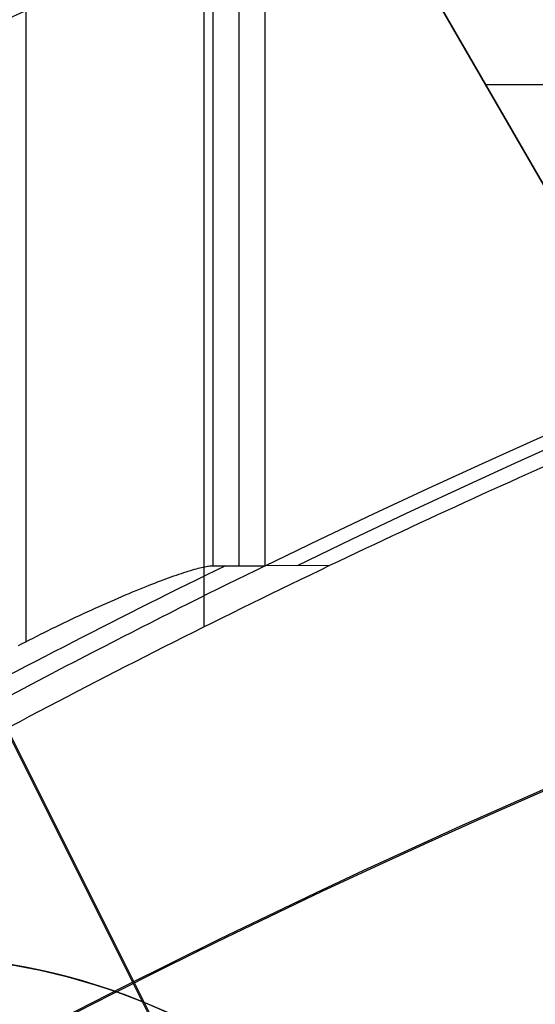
# Model space of a CAD drawing. Extents: x 19499 to 20475, y -6718 to -5871.
# Tile 32 of 60: x 19962.24 to 19965.55, y -6353.66 to -6347.35. Entities that reach past the tile are written whole.
import ezdxf

# ---------------------------------------------------------------- set-up
doc = ezdxf.new("R2010")
doc.units = 0
doc.layers.get('0').update_dxf_attribs({"linetype": 'CONTINUOUS'})
doc.layers.add('BLANCO_METALICO', color=7, linetype='CONTINUOUS')
doc.layers.add('COLOR', color=7, linetype='CONTINUOUS')

msp = doc.modelspace()

# ---------------------------------------------------------------- linework, layer by layer
for p, q in [((19962.28197824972, -5871.438871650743, 63.20868370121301), (19962.28197824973, -6351.340386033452, 63.20868370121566)), ((19963.42676790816, -6351.245438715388, 59.09825707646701), (19963.42676790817, -5871.438871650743, 59.09825707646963)), ((19963.48129938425, -5871.438871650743, 62.4592647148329), (19963.48129938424, -6350.852748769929, 62.4592647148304)), ((19963.48129938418, -5871.438871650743, 62.45926471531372), (19963.48129938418, -6350.852748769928, 62.45926471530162)), ((19963.65001320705, -5871.438871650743, 61.72848492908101), (19963.65001320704, -6350.852743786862, 61.72848492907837)), ((19963.81874635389, -6350.852738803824, 60.99771429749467), (19963.81872599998, -5871.438871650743, 60.99770960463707)), ((19963.48129938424, -6350.852748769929, 62.4592647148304), (19963.81874635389, -6350.852738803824, 60.99771429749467)), ((19964.23145108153, -6350.852715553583, 59.21031118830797), (19963.81874635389, -6350.852738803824, 60.99771429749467))]:
    msp.add_line(p, q)
at = {"extrusion": (-0.2249510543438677, -1.11795451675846e-14, 0.9743700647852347)}
msp.add_lwpolyline([(6360.200023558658, 19552.36882843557), (6359.724608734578, 19552.03371077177), (6359.251445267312, 19551.69451949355), (6358.780582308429, 19551.35127798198), (6358.31206871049, 19551.00401044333), (6357.845953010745, 19550.65274190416), (6357.382283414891, 19550.29749820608), (6356.921107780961, 19549.93830600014), (6356.462473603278, 19549.5751927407), (6356.006427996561, 19549.208186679), (6355.553017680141, 19548.83731685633), (6355.102288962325, 19548.46261309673), (6354.654287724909, 19548.08410599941), (6354.209059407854, 19547.7018269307), (6353.766648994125, 19547.31580801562), (6353.327100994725, 19546.92608212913), (6352.890459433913, 19546.53268288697), (6352.456767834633, 19546.13564463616), (6352.026069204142, 19545.73500244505), (6351.598406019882, 19545.33079209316), (6351.173820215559, 19544.92305006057), (6350.752353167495, 19544.51181351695), (6350.334045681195, 19544.09712031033), (6349.918937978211, 19543.67900895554), (6349.507069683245, 19543.25751862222), (6349.098479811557, 19542.83268912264), (6348.693206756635, 19542.40456089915), (6348.291288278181, 19541.97317501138), (6347.892761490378, 19541.53857312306), (6347.497662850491, 19541.10079748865), (6347.106028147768, 19540.6598909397), (6346.717892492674, 19540.21589687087), (6346.333290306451, 19539.76885922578), (6345.952255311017, 19539.31882248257), (6345.574820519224, 19538.86583163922), (6345.20101822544, 19538.4099321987), (6344.830879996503, 19537.95117015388), (6344.464436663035, 19537.48959197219), (6344.101718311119, 19537.02524458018), (6343.742754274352, 19536.55817534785), (6343.387573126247, 19536.08843207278), (6343.036202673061, 19535.61606296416), (6342.688669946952, 19535.14111662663), (6342.345001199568, 19534.66364204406), (6342.005221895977, 19534.18368856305), (6341.669356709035, 19533.70130587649), (6341.33742951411, 19533.21654400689), (6341.009463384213, 19532.72945328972), (6340.685480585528, 19532.24008435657), (6340.365502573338, 19531.7484881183), (6340.049549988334, 19531.25471574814), (6339.737642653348, 19530.75881866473), (6339.429799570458, 19530.26084851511), (6339.1260389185, 19529.76085715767), (6338.826378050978, 19529.25889664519), (6338.530833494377, 19528.75501920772), (6338.239420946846, 19528.24927723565), (6337.952155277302, 19527.74172326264), (6337.669050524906, 19527.23240994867), (6337.390119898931, 19526.72139006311), (6337.115375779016, 19526.2087164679), (6336.844829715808, 19525.69444210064), (6336.578492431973, 19525.17861995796), (6336.31637382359, 19524.66130307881), (6336.058482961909, 19524.14254452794), (6335.804828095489, 19523.62239737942), (6335.555416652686, 19523.10091470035), (6335.310255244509, 19522.5781495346), (6335.069349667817, 19522.0541548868), (6334.832704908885, 19521.52898370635), (6334.600325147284, 19521.00268887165), (6334.372213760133, 19520.4753231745), (6334.148373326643, 19519.94693930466), (6333.928805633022, 19519.41758983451), (6333.713511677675, 19518.88732720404), (6333.502491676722, 19518.35620370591), (6333.295745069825, 19517.82427147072), (6333.093270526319, 19517.29158245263), (6332.895065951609, 19516.75818841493), (6332.701128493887, 19516.22414091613), (6332.511454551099, 19515.68949129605), (6332.326039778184, 19515.15429066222), (6332.144879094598, 19514.61858987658), (6331.967966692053, 19514.08243954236), (6331.795296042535, 19513.54588999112), (6331.626859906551, 19513.00899127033), (6331.462650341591, 19512.47179313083), (6331.302658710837, 19511.93434501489), (6331.146875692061, 19511.39669604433), (6330.995291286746, 19510.85889500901), (6330.847894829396, 19510.32099035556), (6330.70467499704, 19509.78303017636), (6330.565619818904, 19509.24506219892), (6330.430716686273, 19508.70713377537), (6330.299952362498, 19508.1692918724), (6330.173312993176, 19507.6315830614), (6330.050784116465, 19507.09405350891), (6329.932350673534, 19506.55674896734), (6329.817997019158, 19506.01971476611), (6329.70770693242, 19505.48299580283), (6329.601463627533, 19504.94663653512), (6329.499249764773, 19504.41068097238), (6329.401047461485, 19503.87517266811), (6329.306838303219, 19503.34015471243), (6329.216603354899, 19502.80566972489), (6329.130323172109, 19502.27175984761), (6329.047977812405, 19501.73846673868), (6328.969546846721, 19501.20583156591), (6328.895009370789, 19500.67389500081), (6328.824344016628, 19500.14269721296), (6328.757528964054, 19499.61227786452), (6328.694541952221, 19499.0826761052), (6328.635360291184, 19498.5539305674), (6328.579960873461, 19498.02607936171), (6328.528320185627, 19497.49916007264), (6328.480414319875, 19496.97320975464), (6328.436218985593, 19496.44826492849), (6328.39570952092, 19495.9243615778), (6328.358860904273, 19495.40153514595), (6328.325647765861, 19494.87982053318), (6328.296044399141, 19494.35925209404), (6328.270024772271, 19493.83986363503), (6328.247562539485, 19493.32168841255), (6328.228631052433, 19492.80475913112), (6328.213203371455, 19492.28910794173), (6328.201252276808, 19491.77476644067), (6328.192750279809, 19491.26176566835), (6328.187669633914, 19490.75013610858), (6328.185982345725, 19490.23990768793), (6328.187729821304, 19489.7206589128), (6328.192992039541, 19489.1999596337), (6328.201798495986, 19488.67784140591), (6328.214178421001, 19488.15433638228), (6328.23016076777, 19487.62947731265), (6328.249774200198, 19487.10329754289), (6328.273047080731, 19486.57583101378), (6328.300007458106, 19486.0471122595), (6328.330683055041, 19485.51717640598), (6328.36510125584, 19484.98605916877), (6328.403289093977, 19484.45379685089), (6328.445273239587, 19483.9204263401), (6328.491079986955, 19483.38598510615), (6328.540735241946, 19482.85051119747), (6328.594264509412, 19482.31404323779), (6328.651692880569, 19481.77662042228), (6328.713045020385, 19481.23828251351), (6328.778345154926, 19480.69906983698), (6328.847617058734, 19480.15902327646), (6328.920884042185, 19479.61818426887), (6328.998168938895, 19479.076594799), (6329.079494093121, 19478.53429739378), (6329.164881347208, 19477.99133511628), (6329.254352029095, 19477.44775155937), (6329.347926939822, 19476.90359083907), (6329.445626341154, 19476.35889758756), (6329.547469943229, 19475.81371694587), (6329.653476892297, 19475.2680945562), (6329.763665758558, 19474.72207655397), (6329.87805452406, 19474.17570955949), (6329.996660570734, 19473.62904066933), (6330.119500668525, 19473.08211744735), (6330.24659096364, 19472.53498791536), (6330.377946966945, 19471.98770054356), (6330.513583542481, 19471.44030424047), (6330.653514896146, 19470.89284834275), (6330.797754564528, 19470.34538260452), (6330.946315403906, 19469.79795718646), (6331.099209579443, 19469.25062264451), (6331.256448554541, 19468.70342991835), (6331.418043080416, 19468.15643031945), (6331.584003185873, 19467.60967551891), (6331.754338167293, 19467.06321753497), (6331.929056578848, 19466.51710872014), (6332.108166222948, 19465.97140174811), (6332.291674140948, 19465.42614960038), (6332.479586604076, 19464.8814055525), (6332.671909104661, 19464.33722316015), (6332.868646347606, 19463.79365624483), (6333.069802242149, 19463.25075887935), (6333.275379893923, 19462.70858537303), (6333.48538159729, 19462.16719025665), (6333.699808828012, 19461.62662826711), (6333.918662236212, 19461.08695433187), (6334.141941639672, 19460.54822355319), (6334.369646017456, 19460.01049119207), (6334.601773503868, 19459.47381265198), (6334.83832138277, 19458.93824346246), (6335.079286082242, 19458.40383926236), (6335.324663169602, 19457.87065578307), (6335.574447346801, 19457.33874883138), (6335.828632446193, 19456.8081742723), (6336.087211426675, 19456.27898801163), (6336.350176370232, 19455.75124597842), (6336.617518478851, 19455.22500410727), (6336.889228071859, 19454.70031832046), (6337.165294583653, 19454.17724451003), (6337.445706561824, 19453.65583851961), (6337.730451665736, 19453.13615612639), (6338.019516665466, 19452.61825302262), (6338.31288744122, 19452.10218479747), (6338.610548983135, 19451.58800691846), (6338.912485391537, 19451.07577471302), (6339.218679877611, 19450.56554334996), (6339.529114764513, 19450.05736782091), (6339.843771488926, 19449.55130292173), (6340.162630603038, 19449.04740323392), (6340.485671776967, 19448.54572310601), (6340.812873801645, 19448.04631663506), (6341.144214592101, 19447.54923764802), (6341.479671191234, 19447.05453968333), (6341.819219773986, 19446.56227597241), (6342.16283565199, 19446.07249942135), (6342.510493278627, 19445.58526259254), (6342.862166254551, 19445.10061768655), (6343.217827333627, 19444.618616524), (6343.577448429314, 19444.13931052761), (6343.941000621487, 19443.66275070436), (6344.30845416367, 19443.18898762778), (6344.679778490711, 19442.71807142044), (6345.054942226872, 19442.25005173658), (6345.433913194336, 19441.78497774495), (6345.816658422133, 19441.3228981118), (6346.203144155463, 19440.8638609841), (6346.593335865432, 19440.40791397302), (6346.987198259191, 19439.95510413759), (6347.384695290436, 19439.50547796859), (6347.785790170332, 19439.05908137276), (6348.190445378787, 19438.61595965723), (6348.598622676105, 19438.17615751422), (6349.010283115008, 19437.73971900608), (6349.42538705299, 19437.30668755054), (6349.843894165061, 19436.87710590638), (6350.265763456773, 19436.45101615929), (6350.690953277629, 19436.0284597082), (6351.119421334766, 19435.60947725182), (6351.55112470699, 19435.1941087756), (6351.986019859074, 19434.78239353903), (6352.42406265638, 19434.37437006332), (6352.865208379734, 19433.97007611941), (6353.30941174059, 19433.56954871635), (6353.756626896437, 19433.17282409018), (6354.206807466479, 19432.77993769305), (6354.659906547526, 19432.39092418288), (6355.115876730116, 19432.0058174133), (6355.574670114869, 19431.62465042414), (6356.036238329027, 19431.24745543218), (6356.500532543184, 19430.87426382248), (6356.967503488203, 19430.50510614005), (6357.437101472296, 19430.14001208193), (6357.909276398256, 19429.77901048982), (6358.383977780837, 19429.422129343), (6358.861154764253, 19429.06939575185), (6359.340756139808, 19428.72083595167), (6359.822730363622, 19428.37647529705), (6360.307025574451, 19428.03633825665), (6360.793589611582, 19427.70044840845), (6361.282370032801, 19427.3688284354)], dxfattribs=at)
at = {"extrusion": (-0.2249510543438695, -3.015203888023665e-14, 0.9743700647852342)}
msp.add_lwpolyline([(6359.442406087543, 19427.36882843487), (6358.976475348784, 19427.70615198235), (6358.51281594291, 19428.04741172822), (6358.051474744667, 19428.39258390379), (6357.592498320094, 19428.74164396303), (6357.13593291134, 19429.0945665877), (6356.681824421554, 19429.45132569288), (6356.230218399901, 19429.81189443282), (6355.781160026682, 19430.17624520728), (6355.334694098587, 19430.54434966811), (6354.890865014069, 19430.91617872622), (6354.449716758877, 19431.291702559), (6354.011292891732, 19431.67089061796), (6353.57563653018, 19432.05371163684), (6353.14279033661, 19432.44013363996), (6352.71279650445, 19432.83012395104), (6352.285696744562, 19433.22364920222), (6351.861532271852, 19433.62067534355), (6351.440343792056, 19434.02116765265), (6351.022171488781, 19434.42509074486), (6350.607055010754, 19434.83240858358), (6350.195033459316, 19435.24308449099), (6349.786145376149, 19435.65708115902), (6349.380428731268, 19436.07436066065), (6348.977920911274, 19436.49488446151), (6348.578658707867, 19436.91861343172), (6348.182678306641, 19437.34550785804), (6347.790015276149, 19437.77552745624), (6347.400704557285, 19438.20863138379), (6347.014780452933, 19438.64477825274), (6346.632276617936, 19439.0839261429), (6346.253226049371, 19439.52603261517), (6345.877661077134, 19439.97105472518), (6345.505613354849, 19440.41894903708), (6345.137113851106, 19440.8696716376), (6344.772192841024, 19441.32317815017), (6344.410879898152, 19441.77942374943), (6344.05320388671, 19442.23836317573), (6343.699192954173, 19442.69995074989), (6343.348874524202, 19443.1641403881), (6343.002275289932, 19443.63088561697), (6342.659421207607, 19444.10013958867), (6342.320337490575, 19444.57185509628), (6341.985048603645, 19445.04598458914), (6341.653578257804, 19445.52248018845), (6341.325949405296, 19446.00129370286), (6341.002184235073, 19446.4823766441), (6340.682304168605, 19446.96568024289), (6340.366329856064, 19447.45115546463), (6340.054281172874, 19447.93875302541), (6339.746177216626, 19448.42842340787), (6339.442036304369, 19448.92011687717), (6339.141875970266, 19449.41378349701), (6338.845712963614, 19449.90937314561), (6338.553563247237, 19450.40683553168), (6338.265441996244, 19450.90612021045), (6337.981363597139, 19451.40717659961), (6337.701341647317, 19451.90995399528), (6337.4253889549, 19452.41440158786), (6337.153517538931, 19452.92046847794), (6336.885738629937, 19453.42810369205), (6336.622062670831, 19453.93725619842), (6336.362499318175, 19454.44787492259), (6336.107057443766, 19454.95990876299), (6335.855745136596, 19455.47330660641), (6335.608569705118, 19455.98801734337), (6335.365537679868, 19456.50398988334), (6335.126654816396, 19457.02117316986), (6334.891926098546, 19457.53951619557), (6334.661355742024, 19458.05896801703), (6334.434947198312, 19458.57947776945), (6334.212703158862, 19459.10099468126), (6333.994625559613, 19459.62346808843), (6333.780715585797, 19460.14684744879), (6333.57097367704, 19460.67108235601), (6333.365399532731, 19461.19612255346), (6333.163992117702, 19461.72191794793), (6332.96674966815, 19462.24841862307), (6332.773669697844, 19462.77557485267), (6332.58474900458, 19463.30333711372), (6332.399983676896, 19463.83165609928), (6332.219369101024, 19464.36048273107), (6332.042899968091, 19464.88976817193), (6331.870570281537, 19465.41946383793), (6331.702373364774, 19465.94952141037), (6331.538301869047, 19466.47989284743), (6331.378347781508, 19467.01053039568), (6331.222502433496, 19467.54138660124), (6331.070756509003, 19468.07241432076), (6330.923100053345, 19468.60356673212), (6330.779522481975, 19469.13479734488), (6330.640012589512, 19469.66606001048), (6330.504558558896, 19470.19730893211), (6330.373147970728, 19470.72849867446), (6330.245767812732, 19471.25958417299), (6330.122404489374, 19471.79052074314), (6330.003043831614, 19472.32126408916), (6329.887671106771, 19472.85177031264), (6329.776271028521, 19473.38199592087), (6329.668827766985, 19473.91189783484), (6329.565324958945, 19474.44143339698), (6329.465745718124, 19474.97056037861), (6329.370072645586, 19475.49923698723), (6329.278287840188, 19476.02742187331), (6329.190372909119, 19476.55507413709), (6329.1063089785, 19477.08215333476), (6329.026076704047, 19477.60861948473), (6328.949656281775, 19478.13443307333), (6328.87702745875, 19478.65955506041), (6328.80816954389, 19479.18394688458), (6328.743061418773, 19479.70757046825), (6328.681681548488, 19480.2303882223), (6328.624007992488, 19480.75236305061), (6328.570018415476, 19481.27345835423), (6328.51969009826, 19481.79363803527), (6328.472999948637, 19482.31286650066), (6328.429924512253, 19482.83110866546), (6328.390439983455, 19483.34832995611), (6328.354522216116, 19483.86449631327), (6328.322146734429, 19484.37957419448), (6328.293288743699, 19484.89353057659), (6328.267923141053, 19485.40633295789), (6328.246024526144, 19485.91794936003), (6328.227567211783, 19486.42834832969), (6328.212525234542, 19486.93749894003), (6328.20087236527, 19487.44537079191), (6328.19258211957, 19487.95193401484), (6328.187627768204, 19488.45715926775), (6328.185982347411, 19488.96101773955), (6328.187775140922, 19489.48695627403), (6328.193174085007, 19490.0143824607), (6328.202209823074, 19490.54326349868), (6328.214912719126, 19491.07356595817), (6328.231312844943, 19491.60525578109), (6328.251439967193, 19492.1382982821), (6328.275323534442, 19492.67265814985), (6328.302992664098, 19493.2082994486), (6328.334476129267, 19493.74518562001), (6328.369802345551, 19494.28327948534), (6328.408999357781, 19494.82254324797), (6328.452094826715, 19495.36293849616), (6328.499116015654, 19495.90442620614), (6328.550089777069, 19496.44696674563), (6328.605042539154, 19496.99051987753), (6328.664000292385, 19497.53504476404), (6328.726988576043, 19498.08049997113), (6328.794032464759, 19498.62684347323), (6328.865156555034, 19499.17403265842), (6328.94038495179, 19499.72202433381), (6329.01974125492, 19500.27077473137), (6329.10324854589, 19500.82023951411), (6329.190929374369, 19501.37037378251), (6329.282805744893, 19501.92113208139), (6329.378899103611, 19502.47246840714), (6329.479230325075, 19503.02433621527), (6329.583819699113, 19503.57668842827), (6329.692686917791, 19504.12947744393), (6329.805851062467, 19504.68265514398), (6329.923330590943, 19505.23617290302), (6330.045143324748, 19505.78998159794), (6330.171306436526, 19506.34403161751), (6330.301836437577, 19506.89827287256), (6330.436749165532, 19507.45265480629), (6330.57605977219, 19508.0071264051), (6330.719782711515, 19508.56163620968), (6330.867931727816, 19509.11613232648), (6331.020519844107, 19509.67056243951), (6331.177559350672, 19510.22487382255), (6331.339061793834, 19510.77901335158), (6331.505037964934, 19511.33292751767), (6331.675497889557, 19511.88656244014), (6331.85045081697, 19512.43986388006), (6332.029905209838, 19512.99277725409), (6332.213868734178, 19513.54524764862), (6332.402348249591, 19514.09721983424), (6332.595349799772, 19514.64863828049), (6332.792878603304, 19515.19944717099), (6332.994939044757, 19515.74959041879), (6333.201534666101, 19516.29901168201), (6333.412668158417, 19516.84765437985), (6333.62834135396, 19517.39546170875), (6333.848555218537, 19517.94237665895), (6334.073309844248, 19518.4883420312), (6334.302604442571, 19519.03330045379), (6334.536437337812, 19519.57719439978), (6334.774805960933, 19520.11996620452), (6335.017706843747, 19520.66155808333), (6335.265135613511, 19521.20191214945), (6335.517086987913, 19521.74097043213), (6335.773554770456, 19522.27867489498), (6336.034531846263, 19522.81496745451), (6336.30001017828, 19523.34978999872), (6336.569980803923, 19523.88308440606), (6336.844433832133, 19524.4147925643), (6337.123358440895, 19524.94485638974), (6337.406742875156, 19525.47321784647), (6337.694574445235, 19525.99981896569), (6337.986839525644, 19526.5246018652), (6338.283523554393, 19527.047508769), (6338.584611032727, 19527.56848202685), (6338.890085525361, 19528.08746413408), (6339.199929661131, 19528.60439775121), (6339.514125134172, 19529.11922572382), (6339.832652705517, 19529.63189110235), (6340.1554922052, 19530.14233716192), (6340.482622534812, 19530.6505074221), (6340.814021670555, 19531.15634566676), (6341.14966666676, 19531.6597959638), (6341.489533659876, 19532.16080268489), (6341.833597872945, 19532.6593105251), (6342.181833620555, 19533.15526452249), (6342.534214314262, 19533.64861007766), (6342.890712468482, 19534.13929297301), (6343.251299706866, 19534.62725939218), (6343.615946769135, 19535.11245593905), (6343.984623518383, 19535.59482965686), (6344.357298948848, 19536.07432804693), (6344.733941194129, 19536.55089908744), (6345.114517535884, 19537.02449125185), (6345.498994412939, 19537.49505352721), (6345.887337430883, 19537.96253543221), (6346.279511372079, 19538.42688703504), (6346.67548020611, 19538.888058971), (6347.075207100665, 19539.34600245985), (6347.47865443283, 19539.80066932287), (6347.885783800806, 19540.25201199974), (6348.29655603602, 19540.69998356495), (6348.710931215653, 19541.14453774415), (6349.128868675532, 19541.58562892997), (6349.550327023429, 19542.02321219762), (6349.975264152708, 19542.45724332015), (6350.403637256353, 19542.88767878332), (6350.835402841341, 19543.31447580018), (6351.270516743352, 19543.73759232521), (6351.708934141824, 19544.15698706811), (6352.150609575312, 19544.57261950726), (6352.595496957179, 19544.98444990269), (6353.043549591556, 19545.39243930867), (6353.494720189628, 19545.79654958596), (6353.948960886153, 19546.19674341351), (6354.406223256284, 19546.59298429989), (6354.866458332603, 19546.98523659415), (6355.329616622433, 19547.37346549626), (6355.795648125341, 19547.7576370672), (6356.26450235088, 19548.13771823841), (6356.736128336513, 19548.51367682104), (6357.210474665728, 19548.88548151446), (6357.687489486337, 19549.25310191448), (6358.167120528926, 19549.61650852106), (6358.649315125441, 19549.97567274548), (6359.134020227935, 19550.33056691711), (6359.621182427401, 19550.68116428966), (6360.110747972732, 19551.02743904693), (6360.602662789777, 19551.36936630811), (6361.09687250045, 19551.70692213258), (6361.593322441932, 19552.04008352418), (6362.091957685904, 19552.36882843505)], dxfattribs=at)
at = {"extrusion": (-0.22495105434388, -7.42592876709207e-14, 0.9743700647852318)}
msp.add_lwpolyline([(6365.65021169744, 19427.3688284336), (6365.139662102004, 19427.67779683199), (6364.631116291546, 19427.99146154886), (6364.124634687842, 19428.30980361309), (6363.620277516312, 19428.63280297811), (6363.1181047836, 19428.96043852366), (6362.618176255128, 19429.2926880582), (6362.120551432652, 19429.62952832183), (6361.625289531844, 19429.97093498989), (6361.132449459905, 19430.31688267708), (6360.642089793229, 19430.66734494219), (6360.154268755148, 19431.02229429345), (6359.669044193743, 19431.38170219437), (6359.186473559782, 19431.74553907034), (6358.706613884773, 19432.11377431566), (6358.229521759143, 19432.48637630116), (6357.755253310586, 19432.86331238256), (6357.283864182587, 19433.2445489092), (6356.81540951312, 19433.63005123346), (6356.349943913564, 19434.01978372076), (6355.887521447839, 19434.41370976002), (6355.428195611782, 19434.81179177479), (6354.97201931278, 19435.21399123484), (6354.519044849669, 19435.62026866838), (6354.069323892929, 19436.03058367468), (6353.622907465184, 19436.4448949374), (6353.179845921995, 19436.86316023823), (6352.740188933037, 19437.2853364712), (6352.303985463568, 19437.71137965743), (6351.871283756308, 19438.14124496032), (6351.442131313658, 19438.57488670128), (6351.016574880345, 19439.01225837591), (6350.594660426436, 19439.45331267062), (6350.176433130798, 19439.89800147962), (6349.761937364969, 19440.34627592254), (6349.351216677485, 19440.79808636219), (6348.944313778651, 19441.25338242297), (6348.541270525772, 19441.71211300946), (6348.142127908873, 19442.17422632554), (6347.746926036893, 19442.63966989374), (6347.355704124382, 19443.10839057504), (6346.968500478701, 19443.58033458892), (6346.585352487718, 19444.05544753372), (6346.206296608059, 19444.53367440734), (6345.83136835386, 19445.01495962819), (6345.460602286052, 19445.49924705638), (6345.094032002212, 19445.98648001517), (6344.731690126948, 19446.47660131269), (6344.37360830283, 19446.96955326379), (6344.019817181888, 19447.4652777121), (6343.670346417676, 19447.96371605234), (6343.32522465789, 19448.46480925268), (6342.984479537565, 19448.96849787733), (6342.648137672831, 19449.47472210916), (6342.316224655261, 19449.98342177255), (6341.988765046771, 19450.49453635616), (6341.665782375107, 19451.00800503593), (6341.34729912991, 19451.52376669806), (6341.033336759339, 19452.04175996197), (6340.723915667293, 19452.5619232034), (6340.419055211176, 19453.08419457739), (6340.118773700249, 19453.60851204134), (6339.823088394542, 19454.13481337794), (6339.53201550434, 19454.66303621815), (6339.245570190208, 19455.19311806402), (6338.963766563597, 19455.72499631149), (6338.686617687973, 19456.25860827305), (6338.41413558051, 19456.7938912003), (6338.146331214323, 19457.33078230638), (6337.883214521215, 19457.86921878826), (6337.624794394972, 19458.40913784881), (6337.371078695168, 19458.9504767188), (6337.122074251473, 19459.4931726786), (6336.877786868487, 19460.03716307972), (6336.638221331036, 19460.58238536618), (6336.403381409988, 19461.1287770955), (6336.173269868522, 19461.67627595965), (6335.947888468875, 19462.22481980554), (6335.727237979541, 19462.77434665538), (6335.511318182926, 19463.32479472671), (6335.300127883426, 19463.87610245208), (6335.093664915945, 19464.42820849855), (6334.891926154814, 19464.98105178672), (6334.694907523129, 19465.5345715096), (6334.502604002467, 19466.088707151), (6334.315009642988, 19466.64339850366), (6334.132117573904, 19467.198585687), (6333.95392001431, 19467.75420916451), (6333.780408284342, 19468.31020976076), (6333.611572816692, 19468.86652867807), (6333.447403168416, 19469.42310751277), (6333.28788803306, 19469.97988827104), (6333.133015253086, 19470.53681338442), (6332.982771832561, 19471.09382572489), (6332.837143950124, 19471.6508686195), (6332.696116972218, 19472.20788586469), (6332.559675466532, 19472.76482174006), (6332.427803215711, 19473.32162102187), (6332.300483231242, 19473.87822899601), (6332.177697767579, 19474.43459147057), (6332.05942833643, 19474.99065478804), (6331.945655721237, 19475.54636583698), (6331.836359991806, 19476.10167206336), (6331.731520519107, 19476.65652148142), (6331.631115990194, 19477.2108626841), (6331.535124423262, 19477.76464485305), (6331.443523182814, 19478.31781776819), (6331.356288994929, 19478.87033181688), (6331.273397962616, 19479.42213800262), (6331.194825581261, 19479.97318795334), (6331.120546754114, 19480.52343392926), (6331.05053580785, 19481.07282883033), (6330.984766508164, 19481.62132620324), (6330.923212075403, 19482.16888024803), (6330.865845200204, 19482.71544582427), (6330.81263805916, 19483.26097845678), (6330.76356233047, 19483.80543434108), (6330.718589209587, 19484.34877034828), (6330.677689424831, 19484.89094402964), (6330.640833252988, 19485.43191362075), (6330.607990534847, 19485.97163804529), (6330.579130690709, 19486.5100769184), (6330.554222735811, 19487.04719054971), (6330.533235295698, 19487.58293994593), (6330.516136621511, 19488.11728681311), (6330.502894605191, 19488.65019355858), (6330.493476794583, 19489.18162329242), (6330.487850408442, 19489.71153982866), (6330.48598235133, 19490.23990768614), (6330.487781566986, 19490.75844860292), (6330.493200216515, 19491.27848183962), (6330.502269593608, 19491.79997387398), (6330.515020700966, 19492.32289052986), (6330.531484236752, 19492.84719697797), (6330.551690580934, 19493.3728577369), (6330.575669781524, 19493.89983667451), (6330.603451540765, 19494.42809700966), (6330.635065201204, 19494.95760131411), (6330.670539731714, 19495.48831151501), (6330.709903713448, 19496.02018889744), (6330.753185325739, 19496.55319410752), (6330.800412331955, 19497.08728715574), (6330.851612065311, 19497.62242742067), (6330.906811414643, 19498.158573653), (6330.966036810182, 19498.69568398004), (6331.029314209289, 19499.23371591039), (6331.096669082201, 19499.77262633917), (6331.168126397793, 19500.3123715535), (6331.243710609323, 19500.85290723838), (6331.323445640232, 19501.39418848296), (6331.407354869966, 19501.93616978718), (6331.495461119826, 19502.47880506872), (6331.587786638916, 19503.0220476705), (6331.684353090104, 19503.56585036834), (6331.7851815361, 19504.11016537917), (6331.890292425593, 19504.65494436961), (6331.999705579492, 19505.20013846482), (6332.113440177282, 19505.74569825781), (6332.231514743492, 19506.29157381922), (6332.353947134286, 19506.83771470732), (6332.48075452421, 19507.38406997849), (6332.611953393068, 19507.93058819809), (6332.747559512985, 19508.47721745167), (6332.887587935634, 19509.02390535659), (6333.032052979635, 19509.570599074), (6333.180968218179, 19510.11724532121), (6333.334346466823, 19510.66379038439), (6333.492199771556, 19511.21018013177), (6333.65453939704, 19511.75636002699), (6333.821375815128, 19512.30227514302), (6333.99271869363, 19512.84787017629), (6334.168576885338, 19513.39308946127), (6334.348958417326, 19513.93787698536), (6334.53387048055, 19514.48217640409), (6334.723319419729, 19515.02593105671), (6334.917310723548, 19515.56908398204), (6335.115849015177, 19516.11157793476), (6335.318938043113, 19516.65335540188), (6335.526580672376, 19517.19435861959), (6335.738778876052, 19517.73452959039), (6335.955533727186, 19518.27381010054), (6336.176845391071, 19518.81214173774), (6336.402713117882, 19519.34946590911), (6336.633135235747, 19519.88572385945), (6336.868109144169, 19520.42085668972), (6337.107631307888, 19520.95480537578), (6337.351697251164, 19521.48751078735), (6337.600301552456, 19522.01891370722), (6337.853437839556, 19522.54895485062), (6338.111098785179, 19523.07757488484), (6338.373276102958, 19523.60471444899), (6338.639960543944, 19524.13031417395), (6338.911141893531, 19524.65431470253), (6339.186808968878, 19525.17665670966), (6339.466949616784, 19525.69728092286), (6339.751550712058, 19526.21612814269), (6340.040598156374, 19526.73313926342), (6340.334076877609, 19527.24825529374), (6340.631970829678, 19527.76141737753), (6340.934262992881, 19528.27256681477), (6341.240935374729, 19528.78164508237), (6341.551969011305, 19529.28859385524), (6341.867343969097, 19529.79335502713), (6342.187039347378, 19530.2958707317), (6342.51103328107, 19530.7960833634), (6342.839302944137, 19531.29393559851), (6343.171824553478, 19531.78937041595), (6343.508573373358, 19532.28233111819), (6343.849523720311, 19532.77276135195), (6344.194648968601, 19533.26060512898), (6344.543921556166, 19533.74580684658), (6344.897312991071, 19534.22831130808), (6345.254793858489, 19534.70806374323), (6345.61633382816, 19535.18500982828), (6345.981901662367, 19535.65909570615), (6346.351465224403, 19536.13026800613), (6346.724991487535, 19536.59847386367), (6347.102446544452, 19537.06366093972), (6347.483795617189, 19537.52577744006), (6347.869003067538, 19537.98477213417), (6348.258032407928, 19538.44059437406), (6348.650846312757, 19538.89319411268), (6349.047406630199, 19539.34252192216), (6349.447674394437, 19539.78852901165), (6349.851609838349, 19540.23116724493), (6350.259172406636, 19540.67038915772), (6350.670320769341, 19541.10614797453), (6351.085012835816, 19541.5383976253), (6351.503205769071, 19541.96709276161), (6351.924856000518, 19542.39218877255), (6352.3499192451, 19542.81364180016), (6352.778350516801, 19543.23140875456), (6353.210104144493, 19543.64544732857), (6353.645133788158, 19544.05571601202), (6354.083392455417, 19544.46217410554), (6354.524832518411, 19544.86478173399), (6354.96940573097, 19545.26349985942), (6355.417063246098, 19545.65829029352), (6355.867755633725, 19546.04911570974), (6356.32143289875, 19546.4359396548), (6356.77804449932, 19546.81872655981), (6357.237539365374, 19547.1974417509), (6357.699865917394, 19547.5720514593), (6358.164972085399, 19547.94252283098), (6358.632805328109, 19548.30882393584), (6359.103312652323, 19548.67092377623), (6359.576440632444, 19549.02879229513), (6360.052135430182, 19549.3824003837), (6360.530342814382, 19549.73171988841), (6361.011008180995, 19550.07672361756), (6361.49407657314, 19550.4173853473), (6361.979492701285, 19550.7536798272), (6362.467200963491, 19551.08558278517), (6362.957145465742, 19551.41307093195), (6363.449270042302, 19551.73612196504), (6363.943518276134, 19552.05471457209), (6364.439833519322, 19552.36882843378)], dxfattribs=at)
at = {"extrusion": (-0.2249510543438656, 5.193090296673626e-14, 0.9743700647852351)}
msp.add_lwpolyline([(6365.957210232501, 19552.0150576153), (6365.443096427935, 19551.70746831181), (6364.93096886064, 19551.39512772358), (6364.420888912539, 19551.07805444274), (6363.912917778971, 19550.75626815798), (6363.40711644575, 19550.42978965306), (6362.903545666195, 19550.09864080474), (6362.402265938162, 19549.76284458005), (6361.903337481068, 19549.42242503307), (6361.406820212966, 19549.07740730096), (6360.912773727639, 19548.72781759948), (6360.421257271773, 19548.37368321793), (6359.932329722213, 19548.01503251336), (6359.446049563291, 19547.65189490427), (6358.962474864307, 19547.28430086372), (6358.481663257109, 19546.91228191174), (6358.003671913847, 19546.53587060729), (6357.52855752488, 19546.15510053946), (6357.056376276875, 19545.77000631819), (6356.587183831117, 19545.38062356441), (6356.121035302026, 19544.98698889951), (6355.657985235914, 19544.58913993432), (6355.198087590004, 19544.18711525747), (6354.74139571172, 19543.78095442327), (6354.287962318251, 19543.37069793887), (6353.837839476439, 19542.95638725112), (6353.391078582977, 19542.53806473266), (6352.947730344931, 19542.11577366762), (6352.507844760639, 19541.68955823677), (6352.071471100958, 19541.25946350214), (6351.638657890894, 19540.82553539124), (6351.209452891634, 19540.38782068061), (6350.783903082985, 19539.94636697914), (6350.362054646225, 19539.50122271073), (6349.943952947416, 19539.05243709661), (6349.52964252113, 19538.60006013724), (6349.119167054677, 19538.14414259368), (6348.712569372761, 19537.68473596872), (6348.309891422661, 19537.2218924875), (6347.911174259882, 19536.7556650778), (6347.516458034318, 19536.28610734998), (6347.125781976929, 19535.81327357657), (6346.739184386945, 19535.33721867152), (6346.356702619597, 19534.85799816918), (6345.978373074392, 19534.37566820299), (6345.604231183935, 19533.89028548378), (6345.234311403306, 19533.40190727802), (6344.8686472, 19532.91059138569), (6344.507271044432, 19532.41639611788), (6344.150214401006, 19531.91938027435), (6343.797507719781, 19531.41960312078), (6343.449180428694, 19530.9171243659), (6343.105260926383, 19530.41200413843), (6342.765776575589, 19529.90430296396), (6342.430753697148, 19529.39408174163), (6342.100217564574, 19528.88140172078), (6341.774192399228, 19528.36632447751), (6341.452701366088, 19527.84891189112), (6341.135766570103, 19527.32922612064), (6340.823409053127, 19526.80732958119), (6340.515648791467, 19526.28328492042), (6340.212504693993, 19525.75715499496), (6339.913994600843, 19525.22900284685), (6339.620135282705, 19524.69889168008), (6339.330942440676, 19524.16688483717), (6339.046430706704, 19523.6330457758), (6338.766613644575, 19523.0974380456), (6338.49150375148, 19522.56012526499), (6338.221112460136, 19522.02117109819), (6337.955450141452, 19521.4806392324), (6337.694526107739, 19520.93859335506), (6337.438348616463, 19520.39509713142), (6337.186924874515, 19519.85021418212), (6336.94026104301, 19519.3040080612), (6336.69836224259, 19518.75654223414), (6336.461232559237, 19518.2078800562), (6336.228875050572, 19517.65808475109), (6336.001291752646, 19517.10721938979), (6335.778483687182, 19516.55534686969), (6335.560450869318, 19516.00252989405), (6335.347192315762, 19515.4488309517), (6335.138706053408, 19514.89431229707), (6334.934989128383, 19514.33903593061), (6334.7360376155, 19513.78306357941), (6334.541846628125, 19513.22645667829), (6334.352410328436, 19512.66927635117), (6334.167721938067, 19512.11158339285), (6333.987773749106, 19511.55343825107), (6333.812557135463, 19510.99490100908), (6333.642062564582, 19510.43603136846), (6333.476279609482, 19509.87688863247), (6333.315196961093, 19509.31753168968), (6333.158802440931, 19508.75801899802), (6333.007083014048, 19508.19840856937), (6332.860024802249, 19507.6387579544), (6332.717613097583, 19507.07912422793), (6332.579832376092, 19506.51956397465), (6332.446666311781, 19505.96013327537), (6332.318097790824, 19505.40088769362), (6332.194108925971, 19504.84188226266), (6332.074681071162, 19504.28317147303), (6331.959794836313, 19503.72480926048), (6331.849430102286, 19503.1668489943), (6331.743566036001, 19502.60934346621), (6331.642181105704, 19502.05234487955), (6331.545253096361, 19501.49590483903), (6331.452759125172, 19500.94007434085), (6331.364675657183, 19500.38490376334), (6331.280978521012, 19499.83044285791), (6331.20164292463, 19499.27674074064), (6331.126643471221, 19498.72384588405), (6331.055954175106, 19498.17180610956), (6330.989548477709, 19497.62066858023), (6330.927399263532, 19497.07047979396), (6330.869478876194, 19496.52128557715), (6330.815759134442, 19495.97313107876), (6330.766211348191, 19495.4260607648), (6330.720806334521, 19494.88011841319), (6330.67951443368, 19494.33534710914), (6330.642305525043, 19493.79178924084), (6330.609149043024, 19493.24948649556), (6330.580013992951, 19492.70847985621), (6330.554868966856, 19492.16880959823), (6330.533682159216, 19491.63051528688), (6330.516421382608, 19491.09363577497), (6330.503054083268, 19490.55820920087), (6330.493547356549, 19490.02427298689), (6330.487867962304, 19489.49186383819), (6330.485982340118, 19488.96101774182), (6330.487734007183, 19488.44937446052), (6330.493009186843, 19487.93627781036), (6330.501837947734, 19487.4217599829), (6330.514250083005, 19486.90585378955), (6330.530275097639, 19486.38859266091), (6330.549942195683, 19485.87001064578), (6330.573280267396, 19485.35014240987), (6330.600317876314, 19484.8290232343), (6330.631083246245, 19484.30668901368), (6330.665604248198, 19483.78317625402), (6330.703908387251, 19483.25852207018), (6330.746022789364, 19482.73276418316), (6330.791974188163, 19482.20594091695), (6330.841788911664, 19481.67809119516), (6330.895492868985, 19481.14925453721), (6330.953111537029, 19480.61947105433), (6331.014669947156, 19480.08878144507), (6331.080192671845, 19479.55722699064), (6331.149703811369, 19479.02484954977), (6331.223226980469, 19478.49169155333), (6331.300785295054, 19477.95779599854), (6331.382401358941, 19477.42320644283), (6331.468097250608, 19476.88796699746), (6331.557894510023, 19476.35212232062), (6331.651814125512, 19475.81571761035), (6331.749876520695, 19475.27879859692), (6331.852101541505, 19474.7414115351), (6331.958508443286, 19474.20360319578), (6332.069115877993, 19473.6654208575), (6332.183941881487, 19473.12691229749), (6332.303003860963, 19472.58812578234), (6332.426318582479, 19472.04911005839), (6332.553902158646, 19471.50991434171), (6332.685770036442, 19470.97058830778), (6332.821936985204, 19470.43118208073), (6332.962417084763, 19469.89174622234), (6333.107223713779, 19469.35233172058), (6333.25636953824, 19468.81298997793), (6333.409866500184, 19468.27377279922), (6333.567725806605, 19467.73473237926), (6333.729957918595, 19467.19592129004), (6333.896572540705, 19466.65739246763), (6334.067578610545, 19466.11919919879), (6334.242984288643, 19465.5813951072), (6334.422796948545, 19465.04403413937), (6334.60702316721, 19464.50717055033), (6334.79566871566, 19463.97085888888), (6334.98873854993, 19463.43515398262), (6335.186236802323, 19462.90011092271), (6335.388166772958, 19462.36578504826), (6335.594530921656, 19461.8322319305), (6335.805330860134, 19461.29950735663), (6336.020567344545, 19460.76766731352), (6336.240240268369, 19460.23676797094), (6336.464348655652, 19459.70686566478), (6336.692890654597, 19459.17801687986), (6336.925863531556, 19458.65027823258), (6337.163263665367, 19458.12370645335), (6337.405086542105, 19457.59835836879), (6337.651326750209, 19457.07429088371), (6337.901977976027, 19456.55156096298), (6338.157032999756, 19456.0302256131), (6338.416483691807, 19455.51034186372), (6338.68032100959, 19454.99196674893), (6338.948534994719, 19454.47515728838), (6339.221114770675, 19453.95997046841), (6339.498048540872, 19453.44646322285), (6339.7793235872, 19452.93469241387), (6340.064926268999, 19452.42471481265), (6340.354842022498, 19451.91658708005), (6340.649055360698, 19451.41036574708), (6340.947549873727, 19450.90610719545), (6341.25030822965, 19450.40386763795), (6341.557312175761, 19449.90370309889), (6341.868542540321, 19449.40566939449), (6342.183979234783, 19448.90982211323), (6342.503601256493, 19448.41621659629), (6342.827386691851, 19447.92490791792), (6343.155312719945, 19447.43595086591), (6343.487355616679, 19446.94939992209), (6343.823490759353, 19446.46530924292), (6344.163692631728, 19445.98373264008), (6344.507934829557, 19445.50472356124), (6344.856190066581, 19445.02833507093), (6345.208430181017, 19444.55461983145), (6345.564626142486, 19444.08363008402), (6345.924748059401, 19443.61541762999), (6346.288765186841, 19443.15003381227), (6346.65664593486, 19442.68752949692), (6347.028357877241, 19442.22795505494), (6347.403867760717, 19441.77136034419), (6347.783141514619, 19441.31779469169), (6348.166144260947, 19440.86730687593), (6348.552840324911, 19440.41994510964), (6348.943193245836, 19439.97575702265), (6349.33716578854, 19439.53478964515), (6349.734719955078, 19439.09708939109), (6350.135816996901, 19438.66270204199), (6350.540417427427, 19438.23167273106), (6350.948481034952, 19437.80404592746), (6351.35996689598, 19437.37986542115), (6351.774833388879, 19436.95917430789), (6352.193038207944, 19436.54201497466), (6352.614538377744, 19436.12842908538), (6353.039290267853, 19435.71845756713), (6353.467249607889, 19435.31214059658), (6353.898371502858, 19434.90951758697), (6354.332610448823, 19434.51062717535), (6354.769920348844, 19434.11550721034), (6355.210254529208, 19433.72419474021), (6355.653565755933, 19433.33672600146), (6356.099806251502, 19432.95313640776), (6356.548927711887, 19432.57346053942), (6357.00088132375, 19432.19773213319), (6357.455617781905, 19431.82598407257), (6357.913087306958, 19431.45824837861), (6358.373239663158, 19431.09455620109), (6358.836024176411, 19430.73493781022), (6359.301389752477, 19430.37942258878), (6359.769284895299, 19430.02803902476), (6360.239657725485, 19429.68081470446), (6360.712455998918, 19429.33777630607), (6361.187627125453, 19428.99894959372), (6361.665118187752, 19428.66435941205), (6362.144875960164, 19428.33402968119), (6362.626846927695, 19428.00798339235), (6363.110977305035, 19427.68624260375), (6363.59721305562, 19427.36882843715)], dxfattribs=at)
msp.add_lwpolyline([(19965.89559630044, -6352.171570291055), (19965.55083372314, -6352.320887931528), (19965.20712121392, -6352.47261332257), (19964.8644747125, -6352.62673726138), (19964.52291015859, -6352.783250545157), (19964.18244349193, -6352.942143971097), (19963.84309065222, -6353.103408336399), (19963.50486757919, -6353.267034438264), (19963.16779021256, -6353.433013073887), (19962.83187449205, -6353.601335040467), (19962.49713635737, -6353.771991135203)])
msp.add_polyline3d([(19962.2355185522, -6351.364396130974, 63.19672676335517), (19962.25877051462, -6351.352337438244, 63.20301859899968), (19962.28197815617, -6351.340386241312, 63.20868367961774), (19962.30514384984, -6351.328540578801, 63.21372900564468), (19962.32863385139, -6351.316612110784, 63.21824080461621), (19962.35242176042, -6351.304614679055, 63.22220907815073), (19962.37648117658, -6351.292562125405, 63.22562382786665), (19962.40078569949, -6351.28046829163, 63.22847505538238), (19962.42530892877, -6351.268347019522, 63.2307527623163), (19962.45002446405, -6351.256212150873, 63.23244695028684), (19962.47490590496, -6351.244077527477, 63.23354762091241), (19962.49992685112, -6351.231956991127, 63.23404477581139), (19962.52506090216, -6351.219864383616, 63.2339284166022), (19962.55028165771, -6351.207813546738, 63.23318854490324), (19962.57556271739, -6351.195818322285, 63.23181516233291), (19962.60087768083, -6351.18389255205, 63.22979827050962), (19962.62620014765, -6351.172050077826, 63.22712787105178), (19962.65150371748, -6351.160304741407, 63.22379396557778), (19962.67676198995, -6351.148670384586, 63.21978655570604), (19962.7019486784, -6351.137159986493, 63.21509859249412), (19962.72703879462, -6351.125783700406, 63.20973805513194), (19962.75200788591, -6351.114551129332, 63.20371748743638), (19962.77683149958, -6351.10347187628, 63.19704943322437), (19962.80148518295, -6351.092555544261, 63.1897464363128), (19962.8259444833, -6351.081811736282, 63.18182104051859), (19962.85018494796, -6351.071250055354, 63.17328578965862), (19962.87418212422, -6351.060880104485, 63.1641532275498), (19962.89791155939, -6351.050711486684, 63.15443589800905), (19962.92134880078, -6351.040753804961, 63.14414634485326), (19962.94446939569, -6351.031016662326, 63.13329711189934), (19962.96724889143, -6351.021509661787, 63.12190074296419), (19962.9896628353, -6351.012242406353, 63.10996978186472), (19963.01168677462, -6351.003224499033, 63.09751677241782), (19963.03329625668, -6350.994465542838, 63.08455425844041), (19963.05446682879, -6350.985975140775, 63.07109478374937), (19963.07300291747, -6350.978619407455, 63.05865063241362), (19963.09143680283, -6350.971378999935, 63.04563923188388), (19963.10974265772, -6350.964264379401, 63.03207216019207), (19963.12789465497, -6350.957286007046, 63.0179609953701), (19963.14586696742, -6350.950454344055, 63.00331731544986), (19963.1636337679, -6350.943779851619, 62.98815269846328), (19963.18116922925, -6350.937272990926, 62.97247872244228), (19963.1984475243, -6350.930944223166, 62.95630696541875), (19963.21544282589, -6350.924804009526, 62.93964900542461), (19963.23212930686, -6350.918862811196, 62.92251642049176), (19963.24848114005, -6350.913131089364, 62.90492078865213), (19963.26447249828, -6350.907619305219, 62.88687368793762), (19963.28007755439, -6350.90233791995, 62.86838669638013), (19963.29527048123, -6350.897297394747, 62.84947139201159), (19963.31002545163, -6350.892508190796, 62.8301393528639), (19963.32431663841, -6350.88798076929, 62.81040215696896), (19963.33812035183, -6350.88372402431, 62.79027323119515), (19963.35142532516, -6350.879740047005, 62.76977625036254), (19963.36422436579, -6350.876029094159, 62.74893816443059), (19963.37651028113, -6350.872591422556, 62.72778592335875), (19963.38827587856, -6350.869427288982, 62.70634647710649), (19963.39951396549, -6350.866536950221, 62.68464677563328), (19963.41021734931, -6350.863920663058, 62.66271376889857), (19963.42037883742, -6350.861578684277, 62.64057440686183), (19963.42999123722, -6350.859511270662, 62.61825563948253), (19963.43904735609, -6350.857718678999, 62.59578441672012), (19963.44754000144, -6350.856201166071, 62.57318768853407), (19963.45546198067, -6350.854958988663, 62.55049240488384), (19963.46280610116, -6350.853992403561, 62.5277255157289), (19963.46956517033, -6350.853301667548, 62.5049139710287), (19963.47573199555, -6350.852887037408, 62.48208472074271), (19963.48129938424, -6350.852748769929, 62.4592647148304)])
at = {"extrusion": (0, 0, -1)}
for centre, radius, start, end in [((-19986.97575810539, -6401.428438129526, -89.37470231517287), 70.9424557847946, 329.9999999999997, 149.9999999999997), ((-19986.97575810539, -6401.428438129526, -46.50000292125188), 70.9424557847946, 329.9999999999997, 149.9999999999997), ((-19986.97575810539, -6401.428438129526, -88.12500292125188), 52.0912327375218, 329.9999999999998, 149.9999999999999)]:
    msp.add_arc(centre, radius, start, end, dxfattribs=at)
for centre, radius, start, end in [((19986.97575810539, -6401.428438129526, 89.37470231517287), 73.2424557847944, 30.00000000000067, 210.0000000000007), ((19986.97575810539, -6401.428438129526, 68.68735261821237), 73.24245578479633, 91.17126672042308, 191.5820307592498), ((19986.97575810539, -6401.428438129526, 46.50000292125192), 71.74245578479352, 52.4999999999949, 187.500000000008), ((19986.97575814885, -6401.428438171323, 88.63012703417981), 71.44457953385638, 30.0000000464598, 209.9999999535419), ((19986.97575810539, -6401.428438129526, 89.05580518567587), 71.21139006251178, 29.99999999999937, 209.9999999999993), ((19986.97575810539, -6401.428438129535, 88.12500292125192), 70.93945536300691, 75.00000000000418, 164.9999999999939), ((19986.97575810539, -6401.428438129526, 67.93735261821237), 70.94245578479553, 93.83645893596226, 193.7167436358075), ((19986.97575810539, -6401.428438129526, 88.125002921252), 70.93945536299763, 97.4999999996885, 142.4999999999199), ((19986.97575810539, -6401.428438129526, 67.12500292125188), 53.5819397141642, 30.00000000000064, 210.0000000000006), ((19986.97575810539, -6401.428438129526, 65.62055118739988), 53.58193971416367, 29.99999999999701, 209.999999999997), ((19986.97575810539, -6401.428438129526, 67.12500292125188), 52.0912327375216, 30.00000000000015, 210.0000000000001), ((19986.97575810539, -6401.428438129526, 77.62500292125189), 52.09123273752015, 29.99999999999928, 209.9999999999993), ((19986.97575810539, -6401.428438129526, 62.12500292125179), 51.59084318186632, 88.45819037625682, 151.541809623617)]:
    msp.add_arc(centre, radius, start, end)
at = {"extrusion": (0.2249510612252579, -1.429238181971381e-08, -0.9743700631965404)}
msp.add_arc((-6401.427168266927, 19489.91291234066, 4431.447957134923), 56.00000007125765, 334.5735870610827, 25.32742621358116, dxfattribs=at)
at = {"extrusion": (-0.2249511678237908, -6.972186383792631e-08, 0.9743700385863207)}
msp.add_arc((6401.434633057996, 19489.91009801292, -4432.363683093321), 56.00000007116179, 154.6725833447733, 205.4263646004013, dxfattribs=at)
at = {"extrusion": (-0.1379216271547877, -3.028343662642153e-08, 0.9904431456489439)}
msp.add_arc((6401.766154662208, 19805.70844514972, -2694.854647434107), 56.32842264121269, 203.2492191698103, 205.3392163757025, dxfattribs=at)
at = {"extrusion": (-0.2249511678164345, -6.973641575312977e-08, 0.9743700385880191)}
msp.add_arc((6401.434634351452, 19489.91009764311, -4430.313972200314), 56.00000007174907, 205.426409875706, 207.7144830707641, dxfattribs=at)
at = {"extrusion": (-0.2249513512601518, 6.123572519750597e-07, 0.9743699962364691)}
msp.add_arc((6401.374698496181, 19489.92849416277, -4431.457549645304), 56.00074098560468, 205.4265613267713, 207.7146193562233, dxfattribs=at)
at = {"extrusion": (-0.1379216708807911, 5.656572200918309e-08, 0.990443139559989)}
msp.add_arc((6401.735982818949, 19805.70397733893, -2694.856072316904), 56.30895921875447, 205.3392390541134, 207.6219790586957, dxfattribs=at)
at = {"extrusion": (-0.1379216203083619, -4.709429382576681e-08, 0.9904431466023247)}
msp.add_arc((6401.733979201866, 19805.69047369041, -2694.854403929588), 56.28975826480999, 207.6219668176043, 209.3471056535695, dxfattribs=at)
at = {"layer": 'BLANCO_METALICO'}
for p, q in [((19958.48014496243, -6336.073037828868, 187.6470783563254), (19975.4375313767, -6365.44419782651, 187.6470783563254)), ((19975.4375313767, -6365.44419782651, 190.1470783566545), (19958.48014496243, -6336.073037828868, 190.1470783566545)), ((19958.48014496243, -6336.073037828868, 188.8970783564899), (19975.4375313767, -6365.44419782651, 188.8970783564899)), ((19965.23210569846, -6347.767798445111, 190.1470783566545), (19967.54150499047, -6347.767798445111, 190.1470783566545))]:
    msp.add_line(p, q, dxfattribs=at)
at = {"layer": 'BLANCO_METALICO', "extrusion": (0, 0, -1)}
for centre, radius, start, end in [((-19986.97549488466, -6401.428438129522, -170.8389899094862), 99.49999999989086, 359.9999999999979, 180.0000000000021), ((-19986.97549488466, -6401.428438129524, -170.0309014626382), 98.69999999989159, 359.9999999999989, 180.0000000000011), ((-19986.97549488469, -6401.428438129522, -167.2309014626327), 98.19999999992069, 359.9999999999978, 180.0000000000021), ((-19986.97549488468, -6401.428438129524, -168.0309014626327), 98.19999999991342, 359.9999999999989, 180.0000000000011), ((-19986.97549488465, -6401.428438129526, -171.6470783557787), 99.49999999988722, 0, 180), ((-19986.97549488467, -6401.428438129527, -169.280901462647), 99.49999999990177, 1.04744136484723e-12, 179.9999999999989), ((-19986.97549488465, -6401.428438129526, -171.6470783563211), 99.0999999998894, 0, 180), ((-19986.97549488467, -6401.428438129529, -168.5309014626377), 98.6999999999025, 2.111862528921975e-12, 179.9999999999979), ((-19986.97549488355, -6401.428438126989, -187.647078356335), 59.88188259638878, 61.43502363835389, 67.67474632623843), ((-19961.5330121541, -6357.357788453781, -187.6470783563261), 3.99999999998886, 82.00131576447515, 166.4526049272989)]:
    msp.add_arc(centre, radius, start, end, dxfattribs=at)
at = {"layer": 'BLANCO_METALICO'}
for centre, radius, start, end in [((19986.97549488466, -6401.428438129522, 170.030901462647), 99.49999999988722, 359.9999999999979, 180.0000000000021), ((19986.97549488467, -6401.428438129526, 168.5309014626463), 99.49999999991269, 0, 180), ((19986.97549488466, -6401.428438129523, 171.6470783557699), 98.69999999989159, 359.9999999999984, 180.0000000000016), ((19986.97549488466, -6401.428438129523, 170.8389899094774), 98.69999999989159, 359.9999999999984, 180.0000000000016), ((19961.53301215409, -6357.357788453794, 190.1470783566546), 3.999999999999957, 13.54739507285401, 193.5473950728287), ((19961.5330121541, -6357.357788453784, 188.8970783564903), 3.999999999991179, 13.54739507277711, 98.00927231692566)]:
    msp.add_arc(centre, radius, start, end, dxfattribs=at)
at = {"layer": 'COLOR'}
for p, q in [((19954.26836671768, -6336.165708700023, 30.30000054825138), (19971.29414363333, -6370.138112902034, 30.300000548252)), ((19972.50368964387, -6372.531372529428, 28.2000005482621), (19960.32509756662, -6348.230804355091, 28.2000005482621))]:
    msp.add_line(p, q, dxfattribs=at)
at = {"layer": 'COLOR', "extrusion": (0, 0, -1)}
for centre, radius, start, end in [((-19986.97576523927, -6401.428455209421, 10.54089386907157), 152.392098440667, 333.3815781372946, 153.3815781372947), ((-19986.97576523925, -6401.428455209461, -22.44590218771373), 75.00000000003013, 63.38157813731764, 153.3815781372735), ((-19986.97576523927, -6401.428455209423, -32.97295255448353), 75.00000000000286, 63.38157813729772, 243.3815781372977), ((-19986.97576523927, -6401.428455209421, -18.68835025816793), 83.81579491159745, 333.3815781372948, 153.3815781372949), ((-19986.97576523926, -6401.428455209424, -43.50000292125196), 73.00000000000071, 63.38157813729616, 243.3815781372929), ((-19986.97576523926, -6401.428455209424, -43.50000292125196), 73.00000000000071, 63.38157813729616, 243.3815781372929), ((-19986.97576523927, -6401.428455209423, -33.3991820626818), 72.99999999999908, 63.38157813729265, 243.3815781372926), ((-19986.97576523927, -6401.428455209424, -43.50000292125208), 75.00000000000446, 63.38157813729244, 243.3815781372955), ((-19986.97576523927, -6401.428455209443, -26.2000005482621), 61.09154780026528, 333.3815781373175, 153.3815781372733), ((-19986.97576523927, -6401.428455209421, 10.54089386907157), 152.3920984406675, 153.381578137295, 333.381578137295), ((-19986.98386759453, -6401.424412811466, -28.2000005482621), 59.50000000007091, 333.381578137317, 153.3815781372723), ((-19986.98386759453, -6401.424412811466, -26.2000005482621), 59.50000000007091, 333.381578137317, 153.3815781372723), ((-19986.98386759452, -6401.424412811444, -27.2000005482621), 59.50000000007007, 333.381578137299, 153.3815781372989), ((-19986.97576523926, -6401.428455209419, -43.50000292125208), 75.00000000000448, 243.3815781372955, 63.38157813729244), ((-19986.97576523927, -6401.428455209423, -32.97295255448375), 74.99999999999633, 243.3815781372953, 63.38157813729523), ((-19986.97576523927, -6401.428455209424, -43.50000292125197), 72.99999999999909, 243.3815781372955, 63.38157813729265), ((-19986.97576523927, -6401.428455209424, -43.50000292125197), 72.99999999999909, 243.3815781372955, 63.38157813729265), ((-19986.97576523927, -6401.428455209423, -33.39918206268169), 72.99999999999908, 243.3815781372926, 63.38157813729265)]:
    msp.add_arc(centre, radius, start, end, dxfattribs=at)
at = {"layer": 'COLOR'}
for centre, radius, start, end in [((19986.97576523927, -6401.428455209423, -35.79999945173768), 153, 26.61842186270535, 206.618421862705), ((19986.97576523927, -6401.428455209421, -11.46081713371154), 152.9999999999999, 26.61842186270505, 206.6184218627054), ((19986.97576523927, -6401.428455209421, -23.63040829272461), 153.0000000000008, 26.61842186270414, 206.6184218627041), ((19986.97576523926, -6401.428455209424, -10.90949982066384), 152.8342956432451, 26.61842186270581, 206.6184218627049), ((19986.97576523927, -6401.428455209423, -35.79999945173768), 150, 26.61842186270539, 206.618421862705), ((19986.97576523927, -6401.428455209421, -11.46081713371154), 153, 206.6184218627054, 26.61842186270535), ((19986.97576523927, -6401.428455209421, -35.79999945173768), 153, 206.6184218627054, 26.61842186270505), ((19986.97576523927, -6401.428455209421, -23.63040829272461), 153.0000000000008, 206.618421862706, 26.61842186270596), ((19986.97576523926, -6401.428455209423, -10.90949982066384), 152.8342956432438, 206.6184218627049, 26.6184218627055), ((19986.97576523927, -6401.428455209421, -35.79999945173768), 150, 206.6184218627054, 26.61842186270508)]:
    msp.add_arc(centre, radius, start, end, dxfattribs=at)

doc.saveas('drawing.dxf')
